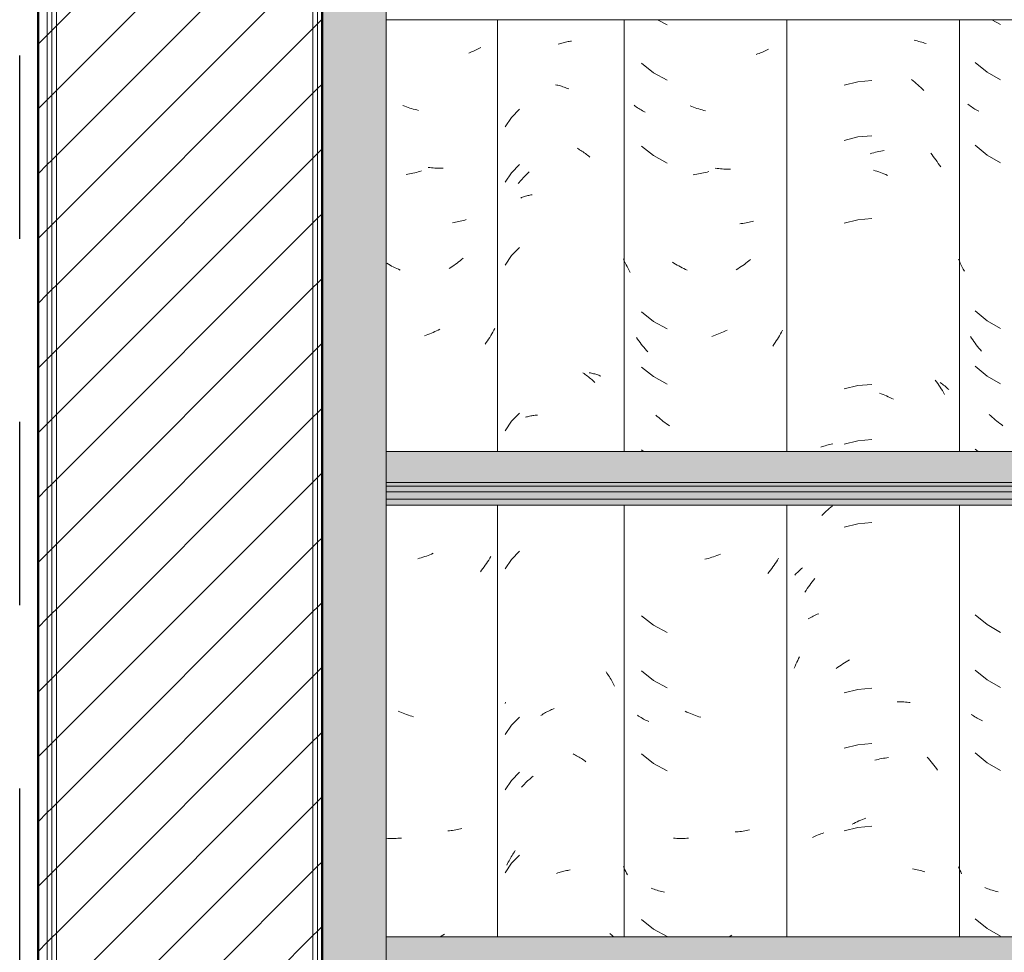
# Model space of a CAD drawing. Header units: metres. Extents: x -28.2 to 13.6, y -1.6 to 5.9.
# Tile 44 of 159: x -18.245 to -17.708, y 3.005 to 3.514. Entities that reach past the tile are written whole.
import ezdxf

# ---------------------------------------------------------------- set-up
doc = ezdxf.new("R2010")
doc.units = ezdxf.units.M
doc.linetypes.add('_Traço - ponto', pattern=[0.016, 0.012, -0.002, 0, -0.002])
doc.layers.add('A-DETL', color=7, linetype='Continuous', lineweight=5, true_color=0x00a600)
for name, color, linetype, lineweight in [('A-GLAZ-CWMG', 7, 'Continuous', 5), ('A-ROOF', 7, 'Continuous', 5), ('A-WALL', 7, 'Continuous', 5), ('A-WALL-PATT', 7, 'Continuous', 5), ('I-WALL', 7, 'Continuous', 5)]:
    doc.layers.add(name, color=color, linetype=linetype, lineweight=lineweight)
pattern_1 = [(45, (-14.575, 2.812), (-0.01767767, 0.01767767), [])]

# ---------------------------------------------------------------- blocks, each defined once
blk = doc.blocks.new('FP_52-D')
at = {"layer": 'A-GLAZ-CWMG', "color": 9, "true_color": 0xc0c0c0}
for p, q in [((-17.71452, 3.51402), (-17.70983, 3.51132)), ((-17.72366, 3.49074), (-17.71715, 3.48539)), ((-17.71715, 3.48539), (-17.70983, 3.48118)), ((-17.72695, 3.46746), (-17.72755, 3.46794)), ((-17.72633, 3.46699), (-17.72695, 3.46746)), ((-17.72571, 3.46653), (-17.72633, 3.46699)), ((-17.72507, 3.46609), (-17.72571, 3.46653)), ((-17.72442, 3.46565), (-17.72507, 3.46609)), ((-17.72375, 3.46523), (-17.72442, 3.46565)), ((-17.72307, 3.46482), (-17.72375, 3.46523)), ((-17.72239, 3.46443), (-17.72307, 3.46482)), ((-17.72169, 3.46404), (-17.72239, 3.46443)), ((-17.72366, 3.44553), (-17.71715, 3.44017)), ((-17.71715, 3.44017), (-17.70983, 3.43596)), ((-17.73227, 3.38228), (-17.73276, 3.38341)), ((-17.73176, 3.38115), (-17.73227, 3.38228)), ((-17.73123, 3.38004), (-17.73176, 3.38115)), ((-17.73069, 3.37893), (-17.73123, 3.38004)), ((-17.73013, 3.37784), (-17.73069, 3.37893)), ((-17.72955, 3.37676), (-17.73013, 3.37784)), ((-17.72366, 3.3551), (-17.71715, 3.34975)), ((-17.71715, 3.34975), (-17.70983, 3.34553)), ((-17.72564, 3.34023), (-17.72627, 3.34116)), ((-17.725, 3.33931), (-17.72564, 3.34023)), ((-17.72435, 3.3384), (-17.725, 3.33931)), ((-17.72368, 3.3375), (-17.72435, 3.3384)), ((-17.72301, 3.33661), (-17.72368, 3.3375)), ((-17.72232, 3.33574), (-17.72301, 3.33661)), ((-17.72162, 3.33488), (-17.72232, 3.33574)), ((-17.7209, 3.33403), (-17.72162, 3.33488)), ((-17.72018, 3.33319), (-17.7209, 3.33403)), ((-17.72366, 3.32496), (-17.71715, 3.3196)), ((-17.71715, 3.3196), (-17.70983, 3.31539)), ((-17.71512, 3.29787), (-17.71591, 3.29861)), ((-17.71432, 3.29714), (-17.71512, 3.29787)), ((-17.71351, 3.29643), (-17.71432, 3.29714)), ((-17.71269, 3.29573), (-17.71351, 3.29643)), ((-17.71186, 3.29504), (-17.71269, 3.29573)), ((-17.71103, 3.29438), (-17.71186, 3.29504)), ((-17.71018, 3.29372), (-17.71103, 3.29438)), ((-17.70933, 3.29308), (-17.71018, 3.29372)), ((-17.70847, 3.29246), (-17.70933, 3.29308)), ((-17.72366, 3.27974), (-17.72202, 3.27839)), ((-17.72366, 3.18931), (-17.71715, 3.18396)), ((-17.71715, 3.18396), (-17.70983, 3.17975)), ((-17.72366, 3.15917), (-17.71715, 3.15382)), ((-17.71715, 3.15382), (-17.70983, 3.14961)), ((-17.72515, 3.13458), (-17.72579, 3.13502)), ((-17.7245, 3.13414), (-17.72515, 3.13458)), ((-17.72384, 3.13372), (-17.7245, 3.13414)), ((-17.72317, 3.13331), (-17.72384, 3.13372)), ((-17.72248, 3.13291), (-17.72317, 3.13331)), ((-17.72178, 3.13252), (-17.72248, 3.13291)), ((-17.72107, 3.13215), (-17.72178, 3.13252)), ((-17.72035, 3.13179), (-17.72107, 3.13215)), ((-17.71961, 3.13144), (-17.72035, 3.13179)), ((-17.72366, 3.11396), (-17.71715, 3.1086)), ((-17.71715, 3.1086), (-17.70983, 3.10439)), ((-17.73235, 3.0509), (-17.73276, 3.05184)), ((-17.73193, 3.04995), (-17.73235, 3.0509)), ((-17.73149, 3.04902), (-17.73193, 3.04995)), ((-17.73105, 3.04809), (-17.73149, 3.04902)), ((-17.71758, 3.04015), (-17.71835, 3.04046)), ((-17.71681, 3.03985), (-17.71758, 3.04015)), ((-17.71603, 3.03957), (-17.71681, 3.03985)), ((-17.71524, 3.03931), (-17.71603, 3.03957)), ((-17.71444, 3.03905), (-17.71524, 3.03931)), ((-17.71363, 3.03882), (-17.71444, 3.03905)), ((-17.71281, 3.03859), (-17.71363, 3.03882)), ((-17.71199, 3.03838), (-17.71281, 3.03859)), ((-17.71115, 3.03819), (-17.71199, 3.03838)), ((-17.72366, 3.02353), (-17.71715, 3.01818)), ((-17.71715, 3.01818), (-17.70983, 3.01396))]:
    blk.add_line(p, q, dxfattribs=at)
blk = doc.blocks.new('FP_53-D')
at = {"layer": 'A-GLAZ-CWMG', "color": 9, "true_color": 0xc0c0c0}
for p, q in [((-17.75695, 3.50278), (-17.7561, 3.50261)), ((-17.7561, 3.50261), (-17.75527, 3.50242)), ((-17.75527, 3.50242), (-17.75444, 3.50221)), ((-17.75444, 3.50221), (-17.75362, 3.50199)), ((-17.75362, 3.50199), (-17.75282, 3.50176)), ((-17.75282, 3.50176), (-17.75202, 3.5015)), ((-17.75202, 3.5015), (-17.75123, 3.50124)), ((-17.75123, 3.50124), (-17.75045, 3.50095)), ((-17.78764, 3.48016), (-17.79505, 3.47832)), ((-17.78003, 3.48084), (-17.78764, 3.48016)), ((-17.75833, 3.48139), (-17.75747, 3.48071)), ((-17.75747, 3.48071), (-17.75662, 3.48001)), ((-17.75662, 3.48001), (-17.75578, 3.47929)), ((-17.75578, 3.47929), (-17.75495, 3.47856)), ((-17.75495, 3.47856), (-17.75413, 3.47781)), ((-17.75413, 3.47781), (-17.75331, 3.47704)), ((-17.75331, 3.47704), (-17.75251, 3.47626)), ((-17.75251, 3.47626), (-17.75171, 3.47546)), ((-17.78764, 3.45002), (-17.79505, 3.44817)), ((-17.78003, 3.4507), (-17.78764, 3.45002)), ((-17.78092, 3.44088), (-17.77996, 3.44116)), ((-17.77996, 3.44116), (-17.77901, 3.44143)), ((-17.77901, 3.44143), (-17.77805, 3.44169)), ((-17.77805, 3.44169), (-17.7771, 3.44192)), ((-17.7771, 3.44192), (-17.77614, 3.44213)), ((-17.77614, 3.44213), (-17.77519, 3.44233)), ((-17.77519, 3.44233), (-17.77424, 3.44251)), ((-17.77424, 3.44251), (-17.77329, 3.44267)), ((-17.74792, 3.44112), (-17.74719, 3.44024)), ((-17.74719, 3.44024), (-17.74647, 3.43934)), ((-17.74647, 3.43934), (-17.74577, 3.43843)), ((-17.74577, 3.43843), (-17.74509, 3.4375)), ((-17.74509, 3.4375), (-17.74441, 3.43657)), ((-17.74441, 3.43657), (-17.74375, 3.43561)), ((-17.74375, 3.43561), (-17.7431, 3.43465)), ((-17.7431, 3.43465), (-17.74246, 3.43367)), ((-17.77914, 3.43188), (-17.77818, 3.4316)), ((-17.77818, 3.4316), (-17.77722, 3.4313)), ((-17.77722, 3.4313), (-17.77627, 3.43098)), ((-17.77627, 3.43098), (-17.77532, 3.43064)), ((-17.77532, 3.43064), (-17.77436, 3.43028)), ((-17.77436, 3.43028), (-17.77341, 3.4299)), ((-17.77341, 3.4299), (-17.77247, 3.42951)), ((-17.77247, 3.42951), (-17.77152, 3.4291)), ((-17.78764, 3.4048), (-17.79505, 3.40296)), ((-17.78003, 3.40549), (-17.78764, 3.4048)), ((-17.74544, 3.31742), (-17.74476, 3.31648)), ((-17.74476, 3.31648), (-17.74409, 3.31554)), ((-17.74409, 3.31554), (-17.74343, 3.31458)), ((-17.74269, 3.31605), (-17.74206, 3.3156)), ((-17.74206, 3.3156), (-17.74145, 3.31515)), ((-17.78764, 3.31438), (-17.79505, 3.31253)), ((-17.78003, 3.31506), (-17.78764, 3.31438)), ((-17.77581, 3.31024), (-17.77486, 3.3099)), ((-17.77486, 3.3099), (-17.77391, 3.30953)), ((-17.74343, 3.31458), (-17.74279, 3.31361)), ((-17.74279, 3.31361), (-17.74216, 3.31263)), ((-17.74216, 3.31263), (-17.74155, 3.31164)), ((-17.74155, 3.31164), (-17.74095, 3.31063)), ((-17.74145, 3.31515), (-17.74085, 3.31468)), ((-17.74095, 3.31063), (-17.74037, 3.30961)), ((-17.74085, 3.31468), (-17.74027, 3.3142)), ((-17.74027, 3.3142), (-17.7397, 3.3137)), ((-17.7397, 3.3137), (-17.73915, 3.3132)), ((-17.73915, 3.3132), (-17.73862, 3.31269)), ((-17.73862, 3.31269), (-17.73809, 3.31217)), ((-17.77391, 3.30953), (-17.77296, 3.30914)), ((-17.77296, 3.30914), (-17.77201, 3.30874)), ((-17.77201, 3.30874), (-17.77107, 3.30832)), ((-17.77107, 3.30832), (-17.77013, 3.30788)), ((-17.77013, 3.30788), (-17.76919, 3.30742)), ((-17.76919, 3.30742), (-17.76826, 3.30695)), ((-17.78764, 3.28423), (-17.79505, 3.28239)), ((-17.78003, 3.28491), (-17.78764, 3.28423)), ((-17.80785, 3.2808), (-17.80706, 3.28108)), ((-17.80706, 3.28108), (-17.80627, 3.28133)), ((-17.80627, 3.28133), (-17.80546, 3.28157)), ((-17.80546, 3.28157), (-17.80465, 3.2818)), ((-17.80465, 3.2818), (-17.80382, 3.28201)), ((-17.80382, 3.28201), (-17.80299, 3.2822)), ((-17.80299, 3.2822), (-17.80215, 3.28238)), ((-17.80215, 3.28238), (-17.80129, 3.28254)), ((-17.80572, 3.24508), (-17.80491, 3.24585)), ((-17.80491, 3.24585), (-17.80408, 3.2466)), ((-17.80408, 3.2466), (-17.80325, 3.24734)), ((-17.80325, 3.24734), (-17.80241, 3.24806)), ((-17.80241, 3.24806), (-17.80157, 3.24876)), ((-17.80731, 3.2435), (-17.80652, 3.2443)), ((-17.80652, 3.2443), (-17.80572, 3.24508)), ((-17.78764, 3.23902), (-17.79505, 3.23717)), ((-17.78003, 3.2397), (-17.78764, 3.23902)), ((-17.82011, 3.21303), (-17.81957, 3.21354)), ((-17.81957, 3.21354), (-17.81902, 3.21404)), ((-17.81902, 3.21404), (-17.81845, 3.21453)), ((-17.81845, 3.21453), (-17.81786, 3.215)), ((-17.82212, 3.21088), (-17.82164, 3.21143)), ((-17.82164, 3.21143), (-17.82115, 3.21197)), ((-17.82115, 3.21197), (-17.82064, 3.2125)), ((-17.82064, 3.2125), (-17.82011, 3.21303)), ((-17.81253, 3.20735), (-17.81182, 3.20825)), ((-17.81182, 3.20825), (-17.8111, 3.20914)), ((-17.81652, 3.20167), (-17.81589, 3.20264)), ((-17.81589, 3.20264), (-17.81525, 3.20361)), ((-17.81525, 3.20361), (-17.81459, 3.20457)), ((-17.81459, 3.20457), (-17.81392, 3.20551)), ((-17.81392, 3.20551), (-17.81323, 3.20644)), ((-17.81323, 3.20644), (-17.81253, 3.20735)), ((-17.81472, 3.18707), (-17.81405, 3.18748)), ((-17.81405, 3.18748), (-17.81337, 3.18787)), ((-17.81337, 3.18787), (-17.81267, 3.18825)), ((-17.81267, 3.18825), (-17.81196, 3.18861)), ((-17.81196, 3.18861), (-17.81124, 3.18897)), ((-17.81124, 3.18897), (-17.81051, 3.1893)), ((-17.81051, 3.1893), (-17.80977, 3.18963)), ((-17.80977, 3.18963), (-17.80901, 3.18994)), ((-17.82049, 3.16444), (-17.81998, 3.16546)), ((-17.81998, 3.16546), (-17.81946, 3.16646)), ((-17.82238, 3.16029), (-17.82193, 3.16134)), ((-17.82193, 3.16134), (-17.82146, 3.16238)), ((-17.82146, 3.16238), (-17.82098, 3.16342)), ((-17.82098, 3.16342), (-17.82049, 3.16444)), ((-17.7994, 3.16003), (-17.79852, 3.16068)), ((-17.79852, 3.16068), (-17.79764, 3.16131)), ((-17.79764, 3.16131), (-17.79675, 3.16192)), ((-17.79675, 3.16192), (-17.79585, 3.16251)), ((-17.79585, 3.16251), (-17.79494, 3.16309)), ((-17.79494, 3.16309), (-17.79403, 3.16365)), ((-17.79403, 3.16365), (-17.79312, 3.16419)), ((-17.79312, 3.16419), (-17.7922, 3.16472)), ((-17.78003, 3.14927), (-17.78764, 3.14859)), ((-17.78764, 3.14859), (-17.79505, 3.14675)), ((-17.76623, 3.14186), (-17.76531, 3.14187)), ((-17.76531, 3.14187), (-17.76439, 3.14186)), ((-17.76439, 3.14186), (-17.76349, 3.14183)), ((-17.76349, 3.14183), (-17.76259, 3.14178)), ((-17.76259, 3.14178), (-17.76169, 3.14171)), ((-17.76169, 3.14171), (-17.7608, 3.14163)), ((-17.7608, 3.14163), (-17.75992, 3.14153)), ((-17.75992, 3.14153), (-17.75905, 3.14142)), ((-17.78764, 3.11845), (-17.79505, 3.1166)), ((-17.78003, 3.11913), (-17.78764, 3.11845)), ((-17.77467, 3.11086), (-17.77371, 3.11103)), ((-17.77371, 3.11103), (-17.77277, 3.11118)), ((-17.77277, 3.11118), (-17.77182, 3.11131)), ((-17.77182, 3.11131), (-17.77088, 3.11142)), ((-17.74982, 3.11174), (-17.74906, 3.11089)), ((-17.77848, 3.11), (-17.77753, 3.11025)), ((-17.77753, 3.11025), (-17.77657, 3.11047)), ((-17.77657, 3.11047), (-17.77562, 3.11067)), ((-17.77562, 3.11067), (-17.77467, 3.11086)), ((-17.74906, 3.11089), (-17.74832, 3.11003)), ((-17.74832, 3.11003), (-17.74759, 3.10916)), ((-17.74759, 3.10916), (-17.74686, 3.10827)), ((-17.74686, 3.10827), (-17.74616, 3.10736)), ((-17.74616, 3.10736), (-17.74546, 3.10644)), ((-17.74546, 3.10644), (-17.74478, 3.10551)), ((-17.74478, 3.10551), (-17.74411, 3.10457)), ((-17.7908, 3.07505), (-17.78987, 3.07553)), ((-17.78987, 3.07553), (-17.78893, 3.07599)), ((-17.78893, 3.07599), (-17.78799, 3.07643)), ((-17.78799, 3.07643), (-17.78705, 3.07686)), ((-17.78003, 3.07392), (-17.78764, 3.07323)), ((-17.78705, 3.07686), (-17.7861, 3.07727)), ((-17.7861, 3.07727), (-17.78515, 3.07766)), ((-17.78515, 3.07766), (-17.7842, 3.07803)), ((-17.7842, 3.07803), (-17.78325, 3.07838)), ((-17.81233, 3.06785), (-17.81162, 3.06821)), ((-17.81162, 3.06821), (-17.81089, 3.06856)), ((-17.81089, 3.06856), (-17.81015, 3.06889)), ((-17.81015, 3.06889), (-17.8094, 3.06921)), ((-17.8094, 3.06921), (-17.80864, 3.06951)), ((-17.80864, 3.06951), (-17.80787, 3.0698)), ((-17.80787, 3.0698), (-17.80708, 3.07007)), ((-17.80708, 3.07007), (-17.80629, 3.07032)), ((-17.78764, 3.07323), (-17.79505, 3.07139)), ((-17.75775, 3.05078), (-17.75689, 3.05063)), ((-17.75689, 3.05063), (-17.75605, 3.05045)), ((-17.75605, 3.05045), (-17.75521, 3.05026)), ((-17.75521, 3.05026), (-17.75439, 3.05006)), ((-17.75439, 3.05006), (-17.75357, 3.04984)), ((-17.75357, 3.04984), (-17.75276, 3.0496)), ((-17.75276, 3.0496), (-17.75196, 3.04934)), ((-17.75196, 3.04934), (-17.75118, 3.04908))]:
    blk.add_line(p, q, dxfattribs=at)
blk = doc.blocks.new('FP_54-D')
at = {"layer": 'A-GLAZ-CWMG', "color": 9, "true_color": 0xc0c0c0}
for p, q in [((-17.89697, 3.51402), (-17.89175, 3.51117)), ((-17.83644, 3.49798), (-17.83715, 3.4976)), ((-17.84238, 3.49531), (-17.84316, 3.49504)), ((-17.8416, 3.4956), (-17.84238, 3.49531)), ((-17.84083, 3.4959), (-17.8416, 3.4956)), ((-17.84007, 3.49621), (-17.84083, 3.4959)), ((-17.83932, 3.49654), (-17.84007, 3.49621)), ((-17.83859, 3.49688), (-17.83932, 3.49654)), ((-17.83786, 3.49723), (-17.83859, 3.49688)), ((-17.83715, 3.4976), (-17.83786, 3.49723)), ((-17.90581, 3.49027), (-17.89917, 3.48507)), ((-17.89917, 3.48507), (-17.89175, 3.48103)), ((-17.90918, 3.4669), (-17.9098, 3.46737)), ((-17.90855, 3.46645), (-17.90918, 3.4669)), ((-17.90791, 3.46601), (-17.90855, 3.46645)), ((-17.90725, 3.46558), (-17.90791, 3.46601)), ((-17.87824, 3.4667), (-17.87917, 3.46708)), ((-17.87731, 3.46633), (-17.87824, 3.4667)), ((-17.87638, 3.46598), (-17.87731, 3.46633)), ((-17.87544, 3.46565), (-17.87638, 3.46598)), ((-17.8745, 3.46534), (-17.87544, 3.46565)), ((-17.90658, 3.46516), (-17.90725, 3.46558)), ((-17.9059, 3.46476), (-17.90658, 3.46516)), ((-17.90521, 3.46437), (-17.9059, 3.46476)), ((-17.90451, 3.46399), (-17.90521, 3.46437)), ((-17.90379, 3.46362), (-17.90451, 3.46399)), ((-17.87356, 3.46504), (-17.8745, 3.46534)), ((-17.87262, 3.46476), (-17.87356, 3.46504)), ((-17.87168, 3.4645), (-17.87262, 3.46476)), ((-17.87073, 3.46425), (-17.87168, 3.4645)), ((-17.90581, 3.44505), (-17.89917, 3.43986)), ((-17.89917, 3.43986), (-17.89175, 3.43582)), ((-17.87655, 3.42955), (-17.87748, 3.42943)), ((-17.87561, 3.4297), (-17.87655, 3.42955)), ((-17.87467, 3.42986), (-17.87561, 3.4297)), ((-17.87373, 3.43004), (-17.87467, 3.42986)), ((-17.87279, 3.43023), (-17.87373, 3.43004)), ((-17.87185, 3.43044), (-17.87279, 3.43023)), ((-17.87091, 3.43067), (-17.87185, 3.43044)), ((-17.86996, 3.43092), (-17.87091, 3.43067)), ((-17.86902, 3.43119), (-17.86996, 3.43092)), ((-17.86452, 3.43292), (-17.86545, 3.43305)), ((-17.86358, 3.4328), (-17.86452, 3.43292)), ((-17.86265, 3.4327), (-17.86358, 3.4328)), ((-17.86172, 3.43262), (-17.86265, 3.4327)), ((-17.8608, 3.43255), (-17.86172, 3.43262)), ((-17.85988, 3.43251), (-17.8608, 3.43255)), ((-17.85896, 3.43248), (-17.85988, 3.43251)), ((-17.85804, 3.43246), (-17.85896, 3.43248)), ((-17.85713, 3.43246), (-17.85804, 3.43246)), ((-17.85125, 3.40275), (-17.85212, 3.40264)), ((-17.85038, 3.40287), (-17.85125, 3.40275)), ((-17.84952, 3.40301), (-17.85038, 3.40287)), ((-17.84867, 3.40317), (-17.84952, 3.40301)), ((-17.84782, 3.40334), (-17.84867, 3.40317)), ((-17.84699, 3.40353), (-17.84782, 3.40334)), ((-17.84616, 3.40373), (-17.84699, 3.40353)), ((-17.84533, 3.40395), (-17.84616, 3.40373)), ((-17.84452, 3.40418), (-17.84533, 3.40395)), ((-17.91512, 3.38252), (-17.91561, 3.38362)), ((-17.91462, 3.38143), (-17.91512, 3.38252)), ((-17.9141, 3.38035), (-17.91462, 3.38143)), ((-17.91357, 3.37928), (-17.9141, 3.38035)), ((-17.88801, 3.38123), (-17.88889, 3.38179)), ((-17.88712, 3.38068), (-17.88801, 3.38123)), ((-17.88622, 3.38016), (-17.88712, 3.38068)), ((-17.88532, 3.37965), (-17.88622, 3.38016)), ((-17.85047, 3.37992), (-17.85133, 3.37931)), ((-17.8496, 3.38053), (-17.85047, 3.37992)), ((-17.84875, 3.38117), (-17.8496, 3.38053)), ((-17.84791, 3.38182), (-17.84875, 3.38117)), ((-17.84707, 3.38248), (-17.84791, 3.38182)), ((-17.84624, 3.38316), (-17.84707, 3.38248)), ((-17.91301, 3.37822), (-17.91357, 3.37928)), ((-17.91245, 3.37717), (-17.91301, 3.37822)), ((-17.91187, 3.37614), (-17.91245, 3.37717)), ((-17.88442, 3.37915), (-17.88532, 3.37965)), ((-17.88351, 3.37867), (-17.88442, 3.37915)), ((-17.88259, 3.37821), (-17.88351, 3.37867)), ((-17.88167, 3.37777), (-17.88259, 3.37821)), ((-17.88075, 3.37734), (-17.88167, 3.37777)), ((-17.85309, 3.37816), (-17.85397, 3.3776)), ((-17.85221, 3.37873), (-17.85309, 3.37816)), ((-17.85133, 3.37931), (-17.85221, 3.37873)), ((-17.90581, 3.35463), (-17.89917, 3.34943)), ((-17.89917, 3.34943), (-17.89175, 3.34539)), ((-17.86461, 3.34223), (-17.86555, 3.34188)), ((-17.86368, 3.34259), (-17.86461, 3.34223)), ((-17.86274, 3.34297), (-17.86368, 3.34259)), ((-17.86182, 3.34336), (-17.86274, 3.34297)), ((-17.86089, 3.34377), (-17.86182, 3.34336)), ((-17.85997, 3.3442), (-17.86089, 3.34377)), ((-17.85905, 3.34465), (-17.85997, 3.3442)), ((-17.8298, 3.34261), (-17.83037, 3.34162)), ((-17.82924, 3.3436), (-17.8298, 3.34261)), ((-17.8287, 3.3446), (-17.82924, 3.3436)), ((-17.90784, 3.33971), (-17.90849, 3.34063)), ((-17.90719, 3.3388), (-17.90784, 3.33971)), ((-17.90652, 3.33791), (-17.90719, 3.3388)), ((-17.90584, 3.33702), (-17.90652, 3.33791)), ((-17.90514, 3.33615), (-17.90584, 3.33702)), ((-17.86648, 3.34156), (-17.86742, 3.34125)), ((-17.86555, 3.34188), (-17.86648, 3.34156)), ((-17.83342, 3.33688), (-17.83406, 3.33597)), ((-17.83278, 3.33781), (-17.83342, 3.33688)), ((-17.83216, 3.33874), (-17.83278, 3.33781)), ((-17.83155, 3.33969), (-17.83216, 3.33874)), ((-17.83095, 3.34065), (-17.83155, 3.33969)), ((-17.83037, 3.34162), (-17.83095, 3.34065)), ((-17.90444, 3.3353), (-17.90514, 3.33615)), ((-17.90372, 3.33445), (-17.90444, 3.3353)), ((-17.90299, 3.33362), (-17.90372, 3.33445)), ((-17.90225, 3.3328), (-17.90299, 3.33362)), ((-17.90581, 3.32448), (-17.89917, 3.31929)), ((-17.89917, 3.31929), (-17.89175, 3.31525)), ((-17.89711, 3.2976), (-17.89792, 3.29833)), ((-17.8963, 3.29689), (-17.89711, 3.2976)), ((-17.89548, 3.2962), (-17.8963, 3.29689)), ((-17.89465, 3.29552), (-17.89548, 3.2962)), ((-17.89381, 3.29485), (-17.89465, 3.29552)), ((-17.89296, 3.2942), (-17.89381, 3.29485)), ((-17.89211, 3.29357), (-17.89296, 3.2942)), ((-17.89125, 3.29295), (-17.89211, 3.29357)), ((-17.89038, 3.29235), (-17.89125, 3.29295)), ((-17.90581, 3.27927), (-17.90469, 3.27839)), ((-17.87017, 3.21987), (-17.87111, 3.21962)), ((-17.86923, 3.22013), (-17.87017, 3.21987)), ((-17.86828, 3.2204), (-17.86923, 3.22013)), ((-17.86734, 3.2207), (-17.86828, 3.2204)), ((-17.86641, 3.22101), (-17.86734, 3.2207)), ((-17.86547, 3.22134), (-17.86641, 3.22101)), ((-17.86453, 3.22169), (-17.86547, 3.22134)), ((-17.8636, 3.22205), (-17.86453, 3.22169)), ((-17.86267, 3.22243), (-17.8636, 3.22205)), ((-17.8315, 3.2192), (-17.83211, 3.21825)), ((-17.8309, 3.22016), (-17.8315, 3.2192)), ((-17.83534, 3.21367), (-17.83603, 3.2128)), ((-17.83467, 3.21457), (-17.83534, 3.21367)), ((-17.83401, 3.21547), (-17.83467, 3.21457)), ((-17.83336, 3.21639), (-17.83401, 3.21547)), ((-17.83273, 3.21731), (-17.83336, 3.21639)), ((-17.83211, 3.21825), (-17.83273, 3.21731)), ((-17.83603, 3.2128), (-17.83672, 3.21193)), ((-17.90581, 3.18884), (-17.89917, 3.18365)), ((-17.89917, 3.18365), (-17.89175, 3.1796)), ((-17.90581, 3.1587), (-17.89917, 3.1535)), ((-17.89917, 3.1535), (-17.89175, 3.14946)), ((-17.90734, 3.13407), (-17.90799, 3.1345)), ((-17.90667, 3.13365), (-17.90734, 3.13407)), ((-17.90599, 3.13324), (-17.90667, 3.13365)), ((-17.9053, 3.13285), (-17.90599, 3.13324)), ((-17.9046, 3.13246), (-17.9053, 3.13285)), ((-17.8809, 3.13627), (-17.88183, 3.1367)), ((-17.87998, 3.13585), (-17.8809, 3.13627)), ((-17.87905, 3.13546), (-17.87998, 3.13585)), ((-17.87812, 3.13508), (-17.87905, 3.13546)), ((-17.87719, 3.13471), (-17.87812, 3.13508)), ((-17.87625, 3.13437), (-17.87719, 3.13471)), ((-17.87531, 3.13404), (-17.87625, 3.13437)), ((-17.87437, 3.13373), (-17.87531, 3.13404)), ((-17.87343, 3.13343), (-17.87437, 3.13373)), ((-17.90389, 3.1321), (-17.9046, 3.13246)), ((-17.90316, 3.13174), (-17.90389, 3.1321)), ((-17.90243, 3.1314), (-17.90316, 3.13174)), ((-17.90168, 3.13107), (-17.90243, 3.1314)), ((-17.90581, 3.11348), (-17.89917, 3.10829)), ((-17.89917, 3.10829), (-17.89175, 3.10425)), ((-17.85377, 3.0709), (-17.85466, 3.07084)), ((-17.85288, 3.07098), (-17.85377, 3.0709)), ((-17.852, 3.07108), (-17.85288, 3.07098)), ((-17.85113, 3.07119), (-17.852, 3.07108)), ((-17.85027, 3.07132), (-17.85113, 3.07119)), ((-17.84941, 3.07146), (-17.85027, 3.07132)), ((-17.84855, 3.07162), (-17.84941, 3.07146)), ((-17.84771, 3.07179), (-17.84855, 3.07162)), ((-17.84687, 3.07198), (-17.84771, 3.07179)), ((-17.88733, 3.06741), (-17.88822, 3.06748)), ((-17.88643, 3.06736), (-17.88733, 3.06741)), ((-17.88553, 3.06732), (-17.88643, 3.06736)), ((-17.88463, 3.0673), (-17.88553, 3.06732)), ((-17.88372, 3.0673), (-17.88463, 3.0673)), ((-17.8828, 3.06731), (-17.88372, 3.0673)), ((-17.88189, 3.06734), (-17.8828, 3.06731)), ((-17.88096, 3.06739), (-17.88189, 3.06734)), ((-17.88004, 3.06745), (-17.88096, 3.06739)), ((-17.9152, 3.05111), (-17.91561, 3.05204)), ((-17.91477, 3.05018), (-17.9152, 3.05111)), ((-17.91433, 3.04926), (-17.91477, 3.05018)), ((-17.91388, 3.04834), (-17.91433, 3.04926)), ((-17.91342, 3.04743), (-17.91388, 3.04834)), ((-17.89961, 3.03982), (-17.90039, 3.04011)), ((-17.89883, 3.03955), (-17.89961, 3.03982)), ((-17.89804, 3.03928), (-17.89883, 3.03955)), ((-17.89723, 3.03903), (-17.89804, 3.03928)), ((-17.89642, 3.0388), (-17.89723, 3.03903)), ((-17.8956, 3.03858), (-17.89642, 3.0388)), ((-17.89477, 3.03838), (-17.8956, 3.03858)), ((-17.89394, 3.03819), (-17.89477, 3.03838)), ((-17.89309, 3.03802), (-17.89394, 3.03819)), ((-17.90581, 3.02306), (-17.89917, 3.01786)), ((-17.89917, 3.01786), (-17.89175, 3.01382)), ((-17.85644, 3.01445), (-17.85735, 3.01395)), ((-17.85735, 3.01395), (-17.85803, 3.0136))]:
    blk.add_line(p, q, dxfattribs=at)
blk = doc.blocks.new('FP_55-D')
at = {"layer": 'A-GLAZ-CWMG', "color": 9, "true_color": 0xc0c0c0}
for p, q in [((-17.95118, 3.50068), (-17.95051, 3.5009)), ((-17.95051, 3.5009), (-17.94984, 3.5011)), ((-17.94984, 3.5011), (-17.94917, 3.5013)), ((-17.94917, 3.5013), (-17.9485, 3.50147)), ((-17.9485, 3.50147), (-17.94783, 3.50164)), ((-17.94783, 3.50164), (-17.94716, 3.50179)), ((-17.94716, 3.50179), (-17.94649, 3.50194)), ((-17.94649, 3.50194), (-17.94582, 3.50206)), ((-17.94582, 3.50206), (-17.94516, 3.50218)), ((-17.94516, 3.50218), (-17.94449, 3.50228)), ((-17.94449, 3.50228), (-17.94383, 3.50237)), ((-17.95267, 3.47852), (-17.952, 3.47838)), ((-17.952, 3.47838), (-17.95133, 3.47822)), ((-17.95133, 3.47822), (-17.95066, 3.47805)), ((-17.95066, 3.47805), (-17.94999, 3.47786)), ((-17.94999, 3.47786), (-17.94932, 3.47767)), ((-17.94932, 3.47767), (-17.94865, 3.47746)), ((-17.94865, 3.47746), (-17.94798, 3.47723)), ((-17.94798, 3.47723), (-17.94731, 3.477)), ((-17.94731, 3.477), (-17.94664, 3.47675)), ((-17.94664, 3.47675), (-17.94597, 3.47649)), ((-17.94597, 3.47649), (-17.9453, 3.47622)), ((-17.97669, 3.46068), (-17.9802, 3.45552)), ((-17.97231, 3.46513), (-17.97669, 3.46068)), ((-17.94078, 3.44385), (-17.94014, 3.44348)), ((-17.94014, 3.44348), (-17.93949, 3.4431)), ((-17.93949, 3.4431), (-17.93885, 3.4427)), ((-17.93885, 3.4427), (-17.93822, 3.44229)), ((-17.93822, 3.44229), (-17.93759, 3.44187)), ((-17.93759, 3.44187), (-17.93696, 3.44144)), ((-17.93696, 3.44144), (-17.93634, 3.44099)), ((-17.93634, 3.44099), (-17.93572, 3.44053)), ((-17.93572, 3.44053), (-17.93511, 3.44007)), ((-17.93511, 3.44007), (-17.9345, 3.43959)), ((-17.9345, 3.43959), (-17.9339, 3.43909)), ((-17.97231, 3.43499), (-17.97669, 3.43053)), ((-17.97669, 3.43053), (-17.9802, 3.42538)), ((-17.97035, 3.42769), (-17.96981, 3.42828)), ((-17.96981, 3.42828), (-17.96926, 3.42885)), ((-17.96926, 3.42885), (-17.9687, 3.42942)), ((-17.9687, 3.42942), (-17.96813, 3.42997)), ((-17.96813, 3.42997), (-17.96756, 3.43051)), ((-17.96756, 3.43051), (-17.96698, 3.43104)), ((-17.97295, 3.42462), (-17.97245, 3.42525)), ((-17.97245, 3.42525), (-17.97194, 3.42588)), ((-17.97194, 3.42588), (-17.97142, 3.42649)), ((-17.97142, 3.42649), (-17.97089, 3.4271)), ((-17.97089, 3.4271), (-17.97035, 3.42769)), ((-17.97059, 3.41714), (-17.97005, 3.41733)), ((-17.97005, 3.41733), (-17.9695, 3.41752)), ((-17.9695, 3.41752), (-17.96894, 3.4177)), ((-17.96894, 3.4177), (-17.96838, 3.41787)), ((-17.96838, 3.41787), (-17.96781, 3.41802)), ((-17.96781, 3.41802), (-17.96723, 3.41816)), ((-17.96723, 3.41816), (-17.96665, 3.4183)), ((-17.96665, 3.4183), (-17.96606, 3.41842)), ((-17.96606, 3.41842), (-17.96547, 3.41853)), ((-17.97164, 3.41671), (-17.97112, 3.41693)), ((-17.97112, 3.41693), (-17.97059, 3.41714)), ((-17.97669, 3.38532), (-17.9802, 3.38016)), ((-17.97231, 3.38977), (-17.97669, 3.38532)), ((-17.93772, 3.32139), (-17.93709, 3.32096)), ((-17.93709, 3.32096), (-17.93647, 3.32052)), ((-17.93419, 3.32136), (-17.9336, 3.32126)), ((-17.9336, 3.32126), (-17.933, 3.32114)), ((-17.933, 3.32114), (-17.93242, 3.32101)), ((-17.93242, 3.32101), (-17.93184, 3.32087)), ((-17.93184, 3.32087), (-17.93127, 3.32072)), ((-17.93127, 3.32072), (-17.9307, 3.32056)), ((-17.9307, 3.32056), (-17.93014, 3.32039)), ((-17.93647, 3.32052), (-17.93585, 3.32006)), ((-17.93585, 3.32006), (-17.93524, 3.3196)), ((-17.93524, 3.3196), (-17.93463, 3.31912)), ((-17.93463, 3.31912), (-17.93403, 3.31863)), ((-17.93403, 3.31863), (-17.93343, 3.31813)), ((-17.93343, 3.31813), (-17.93284, 3.31762)), ((-17.93284, 3.31762), (-17.93226, 3.31709)), ((-17.93226, 3.31709), (-17.93168, 3.31656)), ((-17.93168, 3.31656), (-17.93111, 3.31601)), ((-17.93014, 3.32039), (-17.92959, 3.3202)), ((-17.92959, 3.3202), (-17.92905, 3.32001)), ((-17.92905, 3.32001), (-17.92851, 3.3198)), ((-17.92851, 3.3198), (-17.92798, 3.31959)), ((-17.97231, 3.29934), (-17.97669, 3.29489)), ((-17.97669, 3.29489), (-17.9802, 3.28973)), ((-17.96906, 3.29709), (-17.9685, 3.29726)), ((-17.9685, 3.29726), (-17.96793, 3.29742)), ((-17.96793, 3.29742), (-17.96736, 3.29756)), ((-17.96736, 3.29756), (-17.96678, 3.2977)), ((-17.96678, 3.2977), (-17.96619, 3.29782)), ((-17.96619, 3.29782), (-17.96559, 3.29794)), ((-17.96559, 3.29794), (-17.96499, 3.29804)), ((-17.96499, 3.29804), (-17.96439, 3.29813)), ((-17.96439, 3.29813), (-17.96378, 3.29821)), ((-17.96378, 3.29821), (-17.96316, 3.29827)), ((-17.96316, 3.29827), (-17.96254, 3.29833)), ((-17.97231, 3.22399), (-17.97669, 3.21954)), ((-17.97669, 3.21954), (-17.9802, 3.21438)), ((-17.92503, 3.15818), (-17.92456, 3.15751)), ((-17.92456, 3.15751), (-17.9241, 3.15683)), ((-17.9241, 3.15683), (-17.92365, 3.15614)), ((-17.92365, 3.15614), (-17.92321, 3.15544)), ((-17.92321, 3.15544), (-17.92278, 3.15474)), ((-17.92278, 3.15474), (-17.92236, 3.15402)), ((-17.92236, 3.15402), (-17.92195, 3.1533)), ((-17.92195, 3.1533), (-17.92155, 3.15257)), ((-17.92155, 3.15257), (-17.92116, 3.15184)), ((-17.92116, 3.15184), (-17.92079, 3.15109)), ((-17.92079, 3.15109), (-17.92042, 3.15034)), ((-17.9802, 3.14087), (-17.97986, 3.14166)), ((-17.95476, 3.13758), (-17.9541, 3.13787)), ((-17.9541, 3.13787), (-17.95343, 3.13814)), ((-17.97231, 3.13356), (-17.97669, 3.12911)), ((-17.96064, 3.13445), (-17.96, 3.13484)), ((-17.96, 3.13484), (-17.95935, 3.13523)), ((-17.95935, 3.13523), (-17.95871, 3.1356)), ((-17.95871, 3.1356), (-17.95806, 3.13597)), ((-17.95806, 3.13597), (-17.9574, 3.13631)), ((-17.9574, 3.13631), (-17.95675, 3.13665)), ((-17.95675, 3.13665), (-17.95609, 3.13697)), ((-17.95609, 3.13697), (-17.95543, 3.13729)), ((-17.95543, 3.13729), (-17.95476, 3.13758)), ((-17.97669, 3.12911), (-17.9802, 3.12395)), ((-17.94308, 3.11349), (-17.94242, 3.11316)), ((-17.94242, 3.11316), (-17.94176, 3.11282)), ((-17.94176, 3.11282), (-17.94111, 3.11247)), ((-17.94111, 3.11247), (-17.94046, 3.1121)), ((-17.94046, 3.1121), (-17.93982, 3.11172)), ((-17.93982, 3.11172), (-17.93918, 3.11133)), ((-17.93918, 3.11133), (-17.93854, 3.11093)), ((-17.93854, 3.11093), (-17.9379, 3.11051)), ((-17.9379, 3.11051), (-17.93727, 3.11009)), ((-17.93727, 3.11009), (-17.93665, 3.10965)), ((-17.93665, 3.10965), (-17.93603, 3.1092)), ((-17.97231, 3.10341), (-17.97669, 3.09896)), ((-17.9661, 3.10025), (-17.9655, 3.10075)), ((-17.9655, 3.10075), (-17.9649, 3.10124)), ((-17.97669, 3.09896), (-17.9802, 3.09381)), ((-17.97115, 3.09523), (-17.97062, 3.09583)), ((-17.97062, 3.09583), (-17.97008, 3.09642)), ((-17.97008, 3.09642), (-17.96953, 3.097)), ((-17.96953, 3.097), (-17.96898, 3.09757)), ((-17.96898, 3.09757), (-17.96841, 3.09813)), ((-17.96841, 3.09813), (-17.96785, 3.09867)), ((-17.96785, 3.09867), (-17.96727, 3.09921)), ((-17.96727, 3.09921), (-17.96669, 3.09974)), ((-17.96669, 3.09974), (-17.9661, 3.10025)), ((-17.97681, 3.05724), (-17.97638, 3.05795)), ((-17.97231, 3.0582), (-17.97669, 3.05375)), ((-17.97638, 3.05795), (-17.97595, 3.05865)), ((-17.97595, 3.05865), (-17.9755, 3.05934)), ((-17.9755, 3.05934), (-17.97504, 3.06003)), ((-17.97504, 3.06003), (-17.97458, 3.0607)), ((-17.97669, 3.05375), (-17.9802, 3.04859)), ((-17.97914, 3.05282), (-17.97878, 3.05358)), ((-17.97878, 3.05358), (-17.97841, 3.05433)), ((-17.97841, 3.05433), (-17.97802, 3.05507)), ((-17.97802, 3.05507), (-17.97763, 3.0558)), ((-17.97763, 3.0558), (-17.97722, 3.05652)), ((-17.97722, 3.05652), (-17.97681, 3.05724)), ((-17.95204, 3.04824), (-17.95137, 3.04848)), ((-17.95137, 3.04848), (-17.9507, 3.0487)), ((-17.9507, 3.0487), (-17.95003, 3.04891)), ((-17.95003, 3.04891), (-17.94936, 3.0491)), ((-17.94936, 3.0491), (-17.94869, 3.04928)), ((-17.94869, 3.04928), (-17.94802, 3.04945)), ((-17.94802, 3.04945), (-17.94735, 3.04961)), ((-17.94735, 3.04961), (-17.94668, 3.04976)), ((-17.94668, 3.04976), (-17.94601, 3.04989)), ((-17.94601, 3.04989), (-17.94534, 3.05001)), ((-17.94534, 3.05001), (-17.94468, 3.05011)), ((-17.92302, 3.01538), (-17.92259, 3.01506)), ((-17.92259, 3.01506), (-17.92217, 3.01474)), ((-17.92217, 3.01474), (-17.92177, 3.0144)), ((-17.92177, 3.0144), (-17.92137, 3.01406)), ((-17.92137, 3.01406), (-17.92098, 3.0137))]:
    blk.add_line(p, q, dxfattribs=at)
blk = doc.blocks.new('FP_56-D')
at = {"layer": 'A-GLAZ-CWMG', "color": 9, "true_color": 0xc0c0c0}
for p, q in [((-17.99477, 3.49811), (-17.99549, 3.49774)), ((-17.99407, 3.49849), (-17.99477, 3.49811)), ((-17.99338, 3.49888), (-17.99407, 3.49849)), ((-17.99923, 3.49611), (-18.00001, 3.49582)), ((-17.99846, 3.49641), (-17.99923, 3.49611)), ((-17.9977, 3.49672), (-17.99846, 3.49641)), ((-17.99696, 3.49705), (-17.9977, 3.49672)), ((-17.99622, 3.49739), (-17.99696, 3.49705)), ((-17.99549, 3.49774), (-17.99622, 3.49739)), ((-18.03495, 3.46683), (-18.03588, 3.4672)), ((-18.03401, 3.46649), (-18.03495, 3.46683)), ((-18.03307, 3.46616), (-18.03401, 3.46649)), ((-18.03214, 3.46584), (-18.03307, 3.46616)), ((-18.0312, 3.46555), (-18.03214, 3.46584)), ((-18.03025, 3.46527), (-18.0312, 3.46555)), ((-18.02931, 3.46501), (-18.03025, 3.46527)), ((-18.02837, 3.46476), (-18.02931, 3.46501)), ((-18.02743, 3.46454), (-18.02837, 3.46476)), ((-18.02122, 3.43332), (-18.02216, 3.43344)), ((-18.03325, 3.42972), (-18.03418, 3.42958)), ((-18.03231, 3.42989), (-18.03325, 3.42972)), ((-18.03137, 3.43007), (-18.03231, 3.42989)), ((-18.03043, 3.43026), (-18.03137, 3.43007)), ((-18.02948, 3.43048), (-18.03043, 3.43026)), ((-18.02854, 3.43071), (-18.02948, 3.43048)), ((-18.0276, 3.43096), (-18.02854, 3.43071)), ((-18.02666, 3.43122), (-18.0276, 3.43096)), ((-18.02572, 3.4315), (-18.02666, 3.43122)), ((-18.02029, 3.43322), (-18.02122, 3.43332)), ((-18.01936, 3.43314), (-18.02029, 3.43322)), ((-18.01844, 3.43308), (-18.01936, 3.43314)), ((-18.01752, 3.43303), (-18.01844, 3.43308)), ((-18.0166, 3.433), (-18.01752, 3.43303)), ((-18.01568, 3.43298), (-18.0166, 3.433)), ((-18.01477, 3.43299), (-18.01568, 3.43298)), ((-18.01387, 3.43301), (-18.01477, 3.43299)), ((-18.00802, 3.40339), (-18.00889, 3.40327)), ((-18.00716, 3.40353), (-18.00802, 3.40339)), ((-18.00631, 3.40369), (-18.00716, 3.40353)), ((-18.00546, 3.40386), (-18.00631, 3.40369)), ((-18.00462, 3.40405), (-18.00546, 3.40386)), ((-18.00379, 3.40425), (-18.00462, 3.40405)), ((-18.00297, 3.40447), (-18.00379, 3.40425)), ((-18.00216, 3.4047), (-18.00297, 3.40447)), ((-18.00135, 3.40494), (-18.00216, 3.4047)), ((-18.04387, 3.38063), (-18.04476, 3.38116)), ((-18.04296, 3.38013), (-18.04387, 3.38063)), ((-18.04206, 3.37963), (-18.04296, 3.38013)), ((-18.0081, 3.37996), (-18.00897, 3.37936)), ((-18.00724, 3.38058), (-18.0081, 3.37996)), ((-18.00639, 3.38121), (-18.00724, 3.38058)), ((-18.00554, 3.38186), (-18.00639, 3.38121)), ((-18.00471, 3.38252), (-18.00554, 3.38186)), ((-18.00387, 3.3832), (-18.00471, 3.38252)), ((-18.00305, 3.3839), (-18.00387, 3.3832)), ((-18.04115, 3.37916), (-18.04206, 3.37963)), ((-18.04023, 3.3787), (-18.04115, 3.37916)), ((-18.03931, 3.37826), (-18.04023, 3.3787)), ((-18.03839, 3.37783), (-18.03931, 3.37826)), ((-18.03746, 3.37742), (-18.03839, 3.37783)), ((-18.00985, 3.37877), (-18.01073, 3.3782)), ((-18.00897, 3.37936), (-18.00985, 3.37877)), ((-18.02225, 3.34227), (-18.02318, 3.34192)), ((-18.02131, 3.34263), (-18.02225, 3.34227)), ((-18.02038, 3.34301), (-18.02131, 3.34263)), ((-18.01945, 3.34341), (-18.02038, 3.34301)), ((-18.01853, 3.34382), (-18.01945, 3.34341)), ((-18.01761, 3.34425), (-18.01853, 3.34382)), ((-18.01669, 3.34469), (-18.01761, 3.34425)), ((-18.01577, 3.34516), (-18.01669, 3.34469)), ((-17.9874, 3.34261), (-17.98798, 3.34163)), ((-17.98685, 3.3436), (-17.9874, 3.34261)), ((-17.9863, 3.3446), (-17.98685, 3.3436)), ((-17.98577, 3.34561), (-17.9863, 3.3446)), ((-18.02318, 3.34192), (-18.02412, 3.34159)), ((-17.9904, 3.33782), (-17.99103, 3.3369)), ((-17.98977, 3.33876), (-17.9904, 3.33782)), ((-17.98916, 3.33971), (-17.98977, 3.33876)), ((-17.98856, 3.34066), (-17.98916, 3.33971)), ((-17.98798, 3.34163), (-17.98856, 3.34066)), ((-18.02686, 3.22016), (-18.0278, 3.2199)), ((-18.02592, 3.22044), (-18.02686, 3.22016)), ((-18.02498, 3.22074), (-18.02592, 3.22044)), ((-18.02404, 3.22105), (-18.02498, 3.22074)), ((-18.02311, 3.22138), (-18.02404, 3.22105)), ((-18.02217, 3.22173), (-18.02311, 3.22138)), ((-18.02124, 3.22209), (-18.02217, 3.22173)), ((-18.0203, 3.22247), (-18.02124, 3.22209)), ((-18.01938, 3.22287), (-18.0203, 3.22247)), ((-17.98911, 3.21921), (-17.98972, 3.21827)), ((-17.98851, 3.22017), (-17.98911, 3.21921)), ((-17.98793, 3.22114), (-17.98851, 3.22017)), ((-17.99297, 3.2137), (-17.99365, 3.21282)), ((-17.99229, 3.21459), (-17.99297, 3.2137)), ((-17.99163, 3.21549), (-17.99229, 3.21459)), ((-17.99098, 3.2164), (-17.99163, 3.21549)), ((-17.99034, 3.21733), (-17.99098, 3.2164)), ((-17.98972, 3.21827), (-17.99034, 3.21733)), ((-18.03762, 3.13635), (-18.03854, 3.13676)), ((-18.03669, 3.13595), (-18.03762, 3.13635)), ((-18.03576, 3.13558), (-18.03669, 3.13595)), ((-18.03482, 3.13521), (-18.03576, 3.13558)), ((-18.03389, 3.13487), (-18.03482, 3.13521)), ((-18.03295, 3.13454), (-18.03389, 3.13487)), ((-18.03201, 3.13423), (-18.03295, 3.13454)), ((-18.03107, 3.13394), (-18.03201, 3.13423)), ((-18.03013, 3.13366), (-18.03107, 3.13394)), ((-18.01052, 3.07151), (-18.01141, 3.07143)), ((-18.00964, 3.0716), (-18.01052, 3.07151)), ((-18.00877, 3.07171), (-18.00964, 3.0716)), ((-18.0079, 3.07184), (-18.00877, 3.07171)), ((-18.00704, 3.07198), (-18.0079, 3.07184)), ((-18.00619, 3.07214), (-18.00704, 3.07198)), ((-18.00535, 3.07232), (-18.00619, 3.07214)), ((-18.00451, 3.0725), (-18.00535, 3.07232)), ((-18.00368, 3.07271), (-18.00451, 3.0725)), ((-18.04407, 3.06735), (-18.04497, 3.0674)), ((-18.04317, 3.06732), (-18.04407, 3.06735)), ((-18.04227, 3.0673), (-18.04317, 3.06732)), ((-18.04136, 3.0673), (-18.04227, 3.0673)), ((-18.04044, 3.06732), (-18.04136, 3.0673)), ((-18.03952, 3.06735), (-18.04044, 3.06732)), ((-18.0386, 3.0674), (-18.03952, 3.06735)), ((-18.03768, 3.06747), (-18.0386, 3.0674)), ((-18.03675, 3.06755), (-18.03768, 3.06747)), ((-18.01408, 3.01449), (-18.01498, 3.014)), ((-18.01318, 3.015), (-18.01408, 3.01449)), ((-18.01498, 3.014), (-18.01576, 3.0136))]:
    blk.add_line(p, q, dxfattribs=at)
blk = doc.blocks.new('Rectangular Mullion - Telha Fibrocimento - Ondulada-V50-D')
at = {"layer": 'A-GLAZ-CWMG'}
for p, q in [((-17.98432, 3.27839), (-17.98432, 3.51402)), ((-17.9151, 3.27839), (-17.9151, 3.51402)), ((-17.82649, 3.27839), (-17.82649, 3.51402)), ((-17.73225, 3.27839), (-17.73225, 3.51402)), ((-17.98432, 3.0136), (-17.98432, 3.24922)), ((-17.9151, 3.0136), (-17.9151, 3.24922)), ((-17.82649, 3.0136), (-17.82649, 3.24922)), ((-17.73225, 3.0136), (-17.73225, 3.24922))]:
    blk.add_line(p, q, dxfattribs=at)
for name in ['FP_53-D', 'FP_55-D', 'FP_56-D', 'FP_54-D', 'FP_52-D']:
    blk.add_blockref(name, (0, 0), dxfattribs=at)
blk = doc.blocks.new('LONGARINA_STEEL_FRAME - LONGARINA_STEEL_FRAME-1917798-D')
at = {"layer": 'A-ROOF', "true_color": 0x9fa09c}
blk.add_hatch(color=253, dxfattribs=at).paths.add_polyline_path([(-18.04504, 2.65), (-18.04504, 3.68355), (-18.08004, 3.68355), (-18.08004, 2.65), (-18.07504, 2.65)])
h = blk.add_hatch(color=253, dxfattribs=at)
h.paths.add_polyline_path([(-15.50504, 3.26158), (-15.50504, 3.27839), (-15.64307, 3.27839), (-15.64976, 3.27686), (-15.66207, 3.27705), (-15.66724, 3.27839), (-16.19607, 3.27839), (-16.20276, 3.27686), (-16.21507, 3.27705), (-16.22024, 3.27839), (-16.74907, 3.27839), (-16.75754, 3.27645), (-16.75754, 3.26158), (-15.55954, 3.26158)])
h.paths.add_polyline_path([(-17.88387, 3.26158), (-16.79254, 3.26158), (-16.79254, 3.27839), (-17.30207, 3.27839), (-17.30876, 3.27686), (-17.32107, 3.27705), (-17.32624, 3.27839), (-18.04504, 3.27839), (-18.04504, 3.26158), (-17.88419, 3.26158)])
h = blk.add_hatch(color=253, dxfattribs=at)
h.paths.add_polyline_path([(-18.04504, 3.2596), (-16.79254, 3.2596), (-16.79254, 3.26158), (-18.04504, 3.26158)])
h.paths.add_polyline_path([(-15.50504, 3.2596), (-15.50504, 3.26158), (-16.75754, 3.26158), (-16.75754, 3.2596), (-15.55954, 3.2596)])
h = blk.add_hatch(color=253, dxfattribs=at)
h.paths.add_polyline_path([(-18.04504, 3.25634), (-16.79254, 3.25634), (-16.79254, 3.2596), (-18.04504, 3.2596), (-18.04504, 3.25862)])
h.paths.add_polyline_path([(-15.55954, 3.25634), (-15.50504, 3.25634), (-15.50504, 3.2596), (-16.75754, 3.2596), (-16.75754, 3.25634), (-15.59867, 3.25634)])
h = blk.add_hatch(color=253, dxfattribs=at)
h.paths.add_polyline_path([(-15.55954, 3.25248), (-15.50504, 3.25248), (-15.50504, 3.25634), (-16.75754, 3.25634), (-16.75754, 3.25248), (-15.5839, 3.25248)])
h.paths.add_polyline_path([(-17.88027, 3.25248), (-16.79254, 3.25248), (-16.79254, 3.25634), (-18.04504, 3.25634), (-18.04504, 3.25248), (-17.88062, 3.25248)])
h = blk.add_hatch(color=253, dxfattribs=at)
h.paths.add_polyline_path([(-15.55954, 3.24922), (-15.50504, 3.24922), (-15.50504, 3.25248), (-16.75754, 3.25248), (-16.75754, 3.24922), (-15.56015, 3.24922)])
h.paths.add_polyline_path([(-18.04504, 3.24922), (-16.79254, 3.24922), (-16.79302, 3.25248), (-18.04504, 3.25248)])
h = blk.add_hatch(color=253, dxfattribs=at)
h.paths.add_polyline_path([(-15.50504, 2.99678), (-15.50504, 3.0136), (-15.64307, 3.0136), (-15.64976, 3.01206), (-15.66207, 3.01225), (-15.66724, 3.0136), (-16.19607, 3.0136), (-16.20276, 3.01206), (-16.21507, 3.01225), (-16.22024, 3.0136), (-16.74907, 3.0136), (-16.75754, 3.01165), (-16.75754, 2.99678), (-15.55954, 2.99678)])
h.paths.add_polyline_path([(-17.88387, 2.99678), (-16.79254, 2.99678), (-16.79254, 3.0136), (-17.30207, 3.0136), (-17.30876, 3.01206), (-17.32107, 3.01225), (-17.32624, 3.0136), (-18.04504, 3.0136), (-18.04504, 2.99678), (-17.88419, 2.99678)])
at = {"layer": 'A-ROOF'}
for p, q in [((-18.04504, 2.65), (-18.04504, 3.68355)), ((-16.79254, 3.51402), (-18.04504, 3.51402)), ((-17.50994, 3.27839), (-18.04504, 3.27839)), ((-16.79254, 3.26158), (-18.04504, 3.26158)), ((-16.79254, 3.2596), (-18.04504, 3.2596)), ((-16.79254, 3.25634), (-18.04504, 3.25634)), ((-16.79254, 3.25248), (-18.04504, 3.25248)), ((-16.79254, 3.24922), (-18.04504, 3.24922)), ((-17.50994, 3.0136), (-18.04504, 3.0136))]:
    blk.add_line(p, q, dxfattribs=at)

msp = doc.modelspace()

# ---------------------------------------------------------------- hatches: boundary and pattern name
at = {"layer": 'A-WALL-PATT', "true_color": 0x808080}
h = msp.add_hatch(dxfattribs=at)
h.set_pattern_fill('FP_1', color=8, style=0, pattern_type=2)
h.set_pattern_definition(pattern_1)
h.paths.add_polyline_path([(-18.22754, 2.65), (-18.22754, 4.25), (-18.23004, 4.25), (-18.23004, 2.65)])
h = msp.add_hatch(dxfattribs=at)
h.set_pattern_fill('FP_1', color=8, style=0, pattern_type=2)
h.set_pattern_definition(pattern_1)
h.paths.add_polyline_path([(-18.22504, 2.65), (-18.22504, 4.25), (-18.22754, 4.25), (-18.22754, 2.65)])
h = msp.add_hatch(dxfattribs=at)
h.set_pattern_fill('FP_1', color=8, style=0, pattern_type=2)
h.set_pattern_definition(pattern_1)
h.paths.add_polyline_path([(-18.08504, 2.65), (-18.08504, 4.25), (-18.22504, 4.25), (-18.22504, 2.65)])
h = msp.add_hatch(dxfattribs=at)
h.set_pattern_fill('FP_1', color=8, style=0, pattern_type=2)
h.set_pattern_definition(pattern_1)
h.paths.add_polyline_path([(-18.08504, 2.65), (-18.08254, 2.65035), (-18.08254, 4.25), (-18.08504, 4.25), (-18.08504, 2.65043)])
h = msp.add_hatch(dxfattribs=at)
h.set_pattern_fill('FP_1', color=8, style=0, pattern_type=2)
h.set_pattern_definition(pattern_1)
h.paths.add_polyline_path([(-18.08004, 2.65), (-18.08004, 4.25), (-18.08254, 4.25), (-18.08254, 2.65)])
at = {"layer": 'I-WALL', "true_color": 0x808080}
h = msp.add_hatch(dxfattribs=at)
h.set_pattern_fill('FP_1', color=8, style=0, pattern_type=2)
h.set_pattern_definition(pattern_1)
h.paths.add_polyline_path([(-18.23004, 2.65), (-18.23004, 4.25), (-18.23504, 4.25), (-18.23504, 2.65)])

# ---------------------------------------------------------------- linework, layer by layer
at = {"layer": 'A-DETL', "color": 30, "linetype": '_Traço - ponto', "lineweight": 25, "true_color": 0xff8000}
msp.add_line((-18.24504, -0.40547), (-18.24504, 5.27), dxfattribs=at)
at = {"layer": 'A-WALL'}
for p, q in [((-18.23004, -0.07), (-18.23004, 4.25)), ((-18.22754, -0.07), (-18.22754, 4.25)), ((-18.22504, -0.07), (-18.22504, 4.25)), ((-18.08504, -0.07), (-18.08504, 4.25)), ((-18.08254, -0.07), (-18.08254, 4.25))]:
    msp.add_line(p, q, dxfattribs=at)
at = {"layer": 'I-WALL', "lineweight": 50}
for p, q in [((-18.23504, 4.25), (-18.23504, -0.07)), ((-18.08004, 2.65), (-18.08004, 4.25))]:
    msp.add_line(p, q, dxfattribs=at)

# ---------------------------------------------------------------- block references
at = {"layer": 'A-GLAZ-CWMG'}
msp.add_blockref('Rectangular Mullion - Telha Fibrocimento - Ondulada-V50-D', (0, 0), dxfattribs=at)
at = {"layer": 'A-ROOF'}
msp.add_blockref('LONGARINA_STEEL_FRAME - LONGARINA_STEEL_FRAME-1917798-D', (0, 0), dxfattribs=at)

doc.saveas('drawing.dxf')
